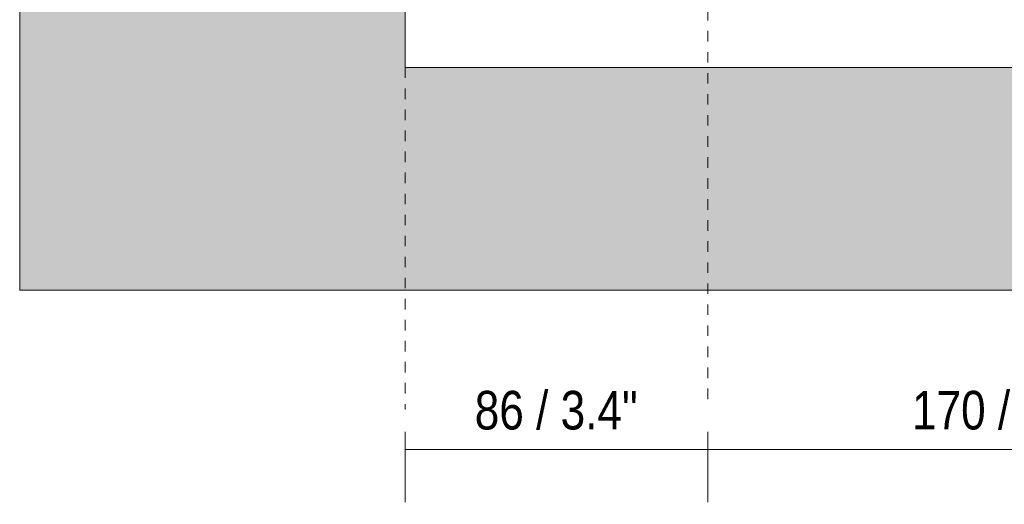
# Model space of a CAD drawing. Header units: millimetres. Extents: x -6861 to -4784, y -1296 to 6808.
# Tile 1 of 16: x -6861 to -6580, y 89 to 227. Entities that reach past the tile are written whole.
import ezdxf

# ---------------------------------------------------------------- set-up
doc = ezdxf.new("R2010")
doc.units = ezdxf.units.MM
doc.linetypes.add('Dash', pattern=[6, 3, -3])
doc.layers.add('A-ANNO-DIMS', color=7, linetype='Dash', lineweight=9, true_color=0xd2d2d2)
for name, color, linetype, lineweight in [('A-ANNO-DIMS-5', 7, 'Continuous', 9), ('A-WALL', 7, 'Continuous', 9), ('E-LITE-EQPM', 7, 'Continuous', 20)]:
    doc.layers.add(name, color=color, linetype=linetype, lineweight=lineweight)
doc.styles.add('Arial Narrow', font='ARIALN.TTF', dxfattribs={"height": 11})
doc.dimstyles.new('FARO_-_2_2mm_Arial_Narrow_mm_Inch_Right', dxfattribs={"dimscale": 304.8, "dimtxt": 11.257741, "dimasz": 0, "dimexe": 0.049213, "dimexo": 0.0625, "dimgap": 0.008202, "dimtad": 1, "dimdec": 0, "dimzin": 0, "dimdsep": 46, "dimtxsty": 'Arial Narrow', "dimblk1": 'NONE', "dimblk2": 'NONE', "dimsah": 1, "dimcen": 0.09, "dimadec": 0, "dimazin": 0, "dimtfac": 1, "dimtdec": 4, "dimtix": 1, "dimtmove": 0, "dimatfit": 3, "dimfxl": 0.016404, "dimfxlon": 1, "dimtvp": 1, "dimtolj": 1, "dimtzin": 0, "dimarcsym": 2})

# ---------------------------------------------------------------- blocks, each defined once
blk = doc.blocks.new('COLIN-2_GLB - 034008501 COLIN-1 White downlight LED 18_25W 2700K 20_ 2100_2775 lm-658659-Alzado_PDF')
at = {"layer": 'E-LITE-EQPM'}
for p, q in [((-6751, 386.5), (-6751, 213.5)), ((-6751, 213.5), (-6408, 213.5))]:
    blk.add_line(p, q, dxfattribs=at)
blk = doc.blocks.new('DIMBLOCK5-Alzado_PDF')
at = {"layer": 'A-ANNO-DIMS-5', "color": 251, "true_color": 0x5b5b5b, "transparency": 16777216}
for p, q in [((-6751, 109.52), (-6751, 89.52)), ((-6751, 104.52), (-6751, 109.52)), ((-6664.58, 109.52), (-6664.58, 89.52)), ((-6664.58, 104.52), (-6664.58, 109.52)), ((-6751, 104.52), (-6664.58, 104.52))]:
    blk.add_line(p, q, dxfattribs=at)
at = {"layer": 'A-ANNO-DIMS-5', "color": 0, "transparency": 16777216, "insert": (-6731.11, 121.24), "char_height": 11, "width": 55.9671, "attachment_point": 1, "line_spacing_factor": 0.974696, "style": 'Arial Narrow'}
blk.add_mtext('86 / 3.4"', dxfattribs=at)
blk = doc.blocks.new('_None')
blk = doc.blocks.new('DIMBLOCK6-Alzado_PDF')
at = {"layer": 'A-ANNO-DIMS-5', "color": 251, "true_color": 0x5b5b5b, "transparency": 16777216}
for p, q in [((-6664.58, 109.52), (-6664.58, 89.52)), ((-6664.58, 104.52), (-6664.58, 109.52)), ((-6494.4, 109.52), (-6494.4, 89.52)), ((-6494.4, 104.52), (-6494.4, 109.52)), ((-6664.58, 104.52), (-6494.4, 104.52))]:
    blk.add_line(p, q, dxfattribs=at)
at = {"layer": 'A-ANNO-DIMS-5', "color": 0, "transparency": 16777216, "insert": (-6606.29, 121.24), "char_height": 11, "width": 64.3299, "attachment_point": 1, "line_spacing_factor": 0.974696, "style": 'Arial Narrow'}
blk.add_mtext('170 / 6.7"', dxfattribs=at)

msp = doc.modelspace()

# ---------------------------------------------------------------- hatches: boundary and pattern name
at = {"layer": 'A-WALL', "true_color": 0xf7f7f7}
h = msp.add_hatch(color=7, dxfattribs=at)
h.paths.add_polyline_path([(-6298, 150), (-6298, 450), (-6861, 450), (-6861, 150), (-6408, 150)])
h.paths.add_polyline_path([(-6751, 213.5), (-6751, 386.5), (-6408, 386.5), (-6408, 213.5), (-6734.5, 213.5)])

# ---------------------------------------------------------------- linework, layer by layer
at = {"layer": 'A-ANNO-DIMS'}
for p, q in [((-6664.58, 235.91), (-6664.58, 115.91)), ((-6751, 213.5), (-6751, 115.91))]:
    msp.add_line(p, q, dxfattribs=at)
at = {"layer": 'A-WALL', "color": 253, "true_color": 0xaaaaaa}
for p, q in [((-6861, 450), (-6861, 150)), ((-6861, 150), (-6298, 150))]:
    msp.add_line(p, q, dxfattribs=at)

# ---------------------------------------------------------------- block references
at = {"layer": 'E-LITE-EQPM'}
msp.add_blockref('COLIN-2_GLB - 034008501 COLIN-1 White downlight LED 18_25W 2700K 20_ 2100_2775 lm-658659-Alzado_PDF', (0, 0), dxfattribs=at)

# ---------------------------------------------------------------- dimensions: what is measured, and where the dimension line sits
at = {"layer": 'A-ANNO-DIMS', "color": 251, "linetype": 'Continuous', "true_color": 0x5b5b5b}
for base, p1, p2, override, picture, middle in [((-6664.58, 104.52), (-6751, 109.52), (-6664.58, 109.52), {"dimpost": '<>', "dimfxl": 86.41777}, 'DIMBLOCK5-Alzado_PDF', (-6707.79, 114.14)), ((-6494.4, 104.52), (-6664.58, 109.52), (-6494.4, 109.52), {"dimpost": '<>', "dimfxl": 170.18223}, 'DIMBLOCK6-Alzado_PDF', (-6579.49, 114.14))]:
    dim = msp.add_linear_dim(base=base, p1=p1, p2=p2, dimstyle='FARO_-_2_2mm_Arial_Narrow_mm_Inch_Right', override=override, dxfattribs=at)
    dim.commit()
    dim.dimension.update_dxf_attribs({"geometry": picture, "text_midpoint": middle})

doc.saveas('drawing.dxf')
